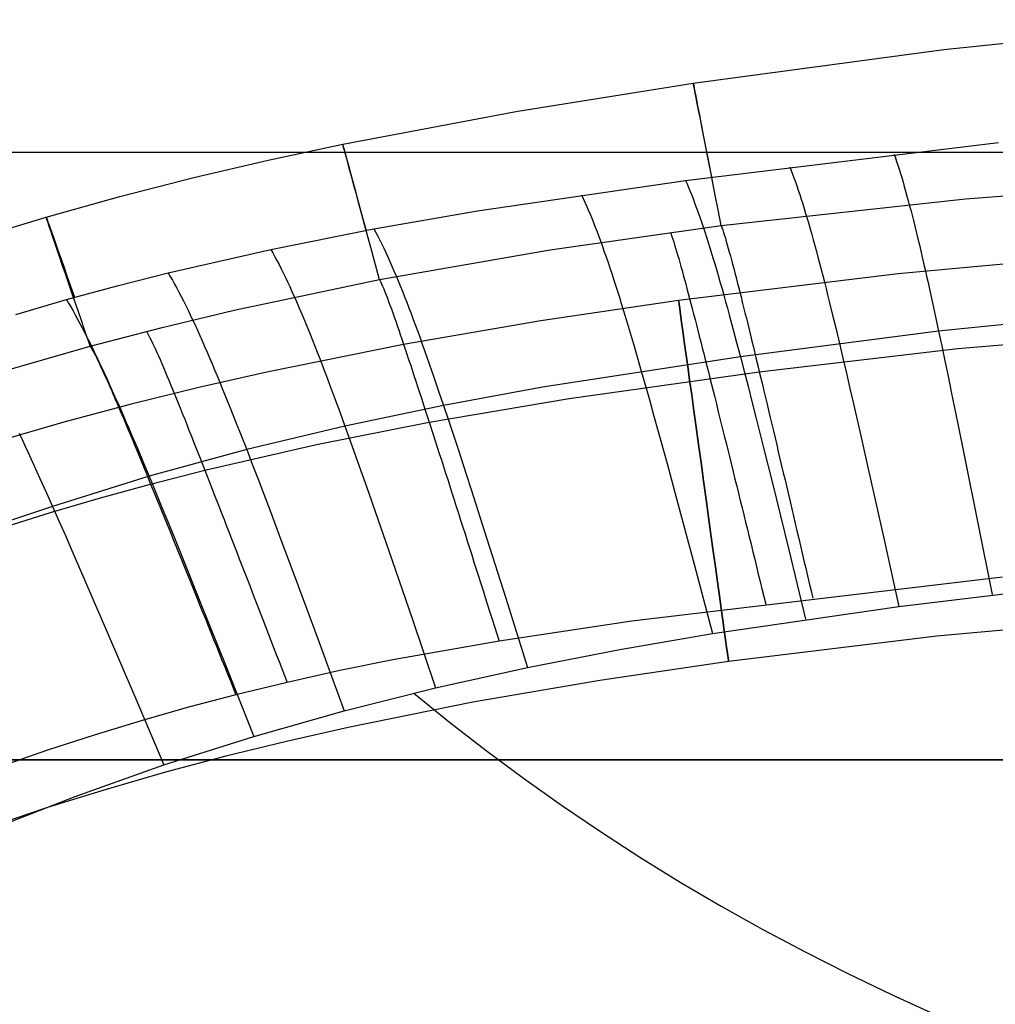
# Model space of a CAD drawing. Extents: x 35624 to 36541, y 4015 to 4839.
# Tile 69 of 150: x 35933 to 36013, y 4658 to 4739. Entities that reach past the tile are written whole.
import ezdxf

# ---------------------------------------------------------------- set-up
doc = ezdxf.new("R2010")
doc.units = 0
for name, color, linetype in [('FUSTO_INTERNO', 200, 'CONTINUOUS'), ('GAMBE', 96, 'CONTINUOUS'), ('IGES_LEVEL_1', 4, 'CONTINUOUS'), ('IGES_LEVEL_3', 87, 'CONTINUOUS')]:
    doc.layers.add(name, color=color, linetype=linetype)

msp = doc.modelspace()

# ---------------------------------------------------------------- linework, layer by layer
at = {"layer": 'FUSTO_INTERNO'}
for p, q in [((36008.987, 4736.362, -207.432), (36032.161, 4738.822, -207.431)), ((35988.364, 4733.595, -207.433), (36008.987, 4736.362, -207.432)), ((35973.905, 4731.291, -207.434), (35988.364, 4733.595, -207.433)), ((35959.501, 4728.575, -207.434), (35973.905, 4731.291, -207.434)), ((35953.358, 4727.254, -207.435), (35959.501, 4728.575, -207.434)), ((35947.236, 4725.821, -207.435), (35953.358, 4727.254, -207.435)), ((35941.141, 4724.265, -207.435), (35947.236, 4725.821, -207.435)), ((35935.077, 4722.574, -207.436), (35941.141, 4724.265, -207.435)), ((35930.686, 4721.252, -207.436), (35935.077, 4722.574, -207.436))]:
    msp.add_line(p, q, dxfattribs=at)
at = {"layer": 'GAMBE'}
for p, q in [((36023.319, 4719.586, -380.007), (36005.232, 4717.9, -380.007)), ((36005.232, 4717.9, -380.007), (35987.159, 4715.706, -380.007)), ((35987.159, 4715.706, -380.007), (35975.82, 4714.033, -380.007)), ((35975.82, 4714.033, -380.007), (35964.503, 4712.083, -380.007)), ((35964.503, 4712.083, -380.007), (35953.245, 4709.81, -380.007)), ((35953.245, 4709.81, -380.007), (35947.649, 4708.537, -380.007)), ((35947.649, 4708.537, -380.007), (35942.081, 4707.165, -380.007)), ((35942.081, 4707.165, -380.007), (35936.546, 4705.688, -380.007)), ((35936.546, 4705.688, -380.007), (35931.048, 4704.101, -380.007)), ((36025.767, 4689.681, -380.007), (36008.423, 4688.063, -380.007)), ((36008.423, 4688.063, -380.007), (35991.267, 4685.984, -380.007)), ((35991.267, 4685.984, -380.007), (35980.665, 4684.423, -380.007)), ((35980.665, 4684.423, -380.007), (35970.216, 4682.627, -380.007)), ((35970.216, 4682.627, -380.007), (35959.943, 4680.559, -380.007)), ((35959.943, 4680.559, -380.007), (35954.879, 4679.412, -380.007)), ((35954.879, 4679.412, -380.007), (35949.868, 4678.183, -380.007)), ((35949.868, 4678.183, -380.007), (35944.913, 4676.868, -380.007)), ((35944.913, 4676.868, -380.007), (35940.016, 4675.462, -380.007)), ((35940.016, 4675.462, -380.007), (35935.18, 4673.96, -380.007)), ((35935.18, 4673.96, -380.007), (35930.409, 4672.358, -380.007))]:
    msp.add_line(p, q, dxfattribs=at)
at = {"layer": 'GAMBE', "extrusion": (0.990584, 0.136905, -2.23198e-07)}
msp.add_circle((-270.515, -380.003, 36293.914), 15.002, dxfattribs=at)
at = {"layer": 'IGES_LEVEL_1'}
for p, q in [((36008.987, 4736.362, -208.432), (36032.161, 4738.822, -208.431)), ((35988.364, 4733.595, -208.433), (36008.987, 4736.362, -208.432)), ((35973.905, 4731.291, -208.434), (35988.364, 4733.595, -208.433)), ((35959.501, 4728.575, -208.434), (35973.905, 4731.291, -208.434)), ((35953.358, 4727.254, -208.435), (35959.501, 4728.575, -208.434)), ((35987.722, 4725.595, -137), (36013.497, 4728.703, -137)), ((35947.236, 4725.821, -208.435), (35953.358, 4727.254, -208.435)), ((36004.897, 4727.749, -137), (36005, 4727.457, -135.974)), ((36005, 4727.457, -135.974), (36005.104, 4727.153, -134.98)), ((36005.104, 4727.153, -134.98), (36005.209, 4726.837, -134.015)), ((35996.302, 4726.71, -137), (35996.419, 4726.419, -135.973)), ((35996.419, 4726.419, -135.973), (35996.535, 4726.116, -134.977)), ((36005.209, 4726.837, -134.015), (36005.314, 4726.509, -133.08)), ((36005.314, 4726.509, -133.08), (36005.419, 4726.17, -132.174)), ((35941.141, 4724.265, -208.435), (35947.236, 4725.821, -208.435)), ((35970.598, 4723.076, -137), (35987.722, 4725.595, -137)), ((35987.722, 4725.595, -137), (35987.851, 4725.305, -135.971)), ((35996.535, 4726.116, -134.977), (35996.653, 4725.801, -134.012)), ((35996.653, 4725.801, -134.012), (35996.771, 4725.475, -133.076)), ((35996.771, 4725.475, -133.076), (35996.889, 4725.137, -132.168)), ((36005.419, 4726.17, -132.174), (36005.526, 4725.819, -131.295)), ((36005.526, 4725.819, -131.295), (36005.633, 4725.457, -130.442)), ((36010.779, 4724.08, -297.202), (36033.398, 4725.85, -297.202)), ((35987.851, 4725.305, -135.971), (35987.98, 4725.003, -134.974)), ((35987.98, 4725.003, -134.974), (35988.111, 4724.688, -134.007)), ((35988.111, 4724.688, -134.007), (35988.241, 4724.363, -133.069)), ((35996.889, 4725.137, -132.168), (35997.009, 4724.787, -131.288)), ((35997.009, 4724.787, -131.288), (35997.129, 4724.426, -130.434)), ((36005.633, 4725.457, -130.442), (36005.74, 4725.083, -129.614)), ((36005.74, 4725.083, -129.614), (36005.849, 4724.699, -128.811)), ((36005.849, 4724.699, -128.811), (36005.958, 4724.304, -128.032)), ((35935.077, 4722.574, -208.436), (35941.141, 4724.265, -208.435)), ((35979.151, 4724.396, -137), (35979.292, 4724.105, -135.969)), ((35979.292, 4724.105, -135.969), (35979.434, 4723.803, -134.969)), ((35988.241, 4724.363, -133.069), (35988.373, 4724.025, -132.16)), ((35988.373, 4724.025, -132.16), (35988.505, 4723.676, -131.279)), ((35990.661, 4721.883, -297.202), (36010.779, 4724.08, -297.202)), ((35997.129, 4724.426, -130.434), (35997.25, 4724.054, -129.606)), ((35997.25, 4724.054, -129.606), (35997.371, 4723.67, -128.802)), ((36005.958, 4724.304, -128.032), (36006.068, 4723.898, -127.276)), ((36006.068, 4723.898, -127.276), (36006.179, 4723.481, -126.541)), ((35962.068, 4721.594, -137), (35970.598, 4723.076, -137)), ((35979.434, 4723.803, -134.969), (35979.576, 4723.489, -134)), ((35979.576, 4723.489, -134), (35979.718, 4723.163, -133.061)), ((35979.718, 4723.163, -133.061), (35979.862, 4722.825, -132.15)), ((35988.505, 4723.676, -131.279), (35988.638, 4723.316, -130.424)), ((35988.638, 4723.316, -130.424), (35988.772, 4722.944, -129.595)), ((35997.371, 4723.67, -128.802), (35997.493, 4723.276, -128.022)), ((35997.493, 4723.276, -128.022), (35997.616, 4722.872, -127.265)), ((36006.179, 4723.481, -126.541), (36006.29, 4723.054, -125.828)), ((36006.29, 4723.054, -125.828), (36006.403, 4722.617, -125.135)), ((35930.686, 4721.252, -208.436), (35935.077, 4722.574, -208.436)), ((35979.862, 4722.825, -132.15), (35980.006, 4722.476, -131.267)), ((35980.006, 4722.476, -131.267), (35980.151, 4722.116, -130.41)), ((35988.772, 4722.944, -129.595), (35988.906, 4722.562, -128.79)), ((35988.906, 4722.562, -128.79), (35989.041, 4722.168, -128.009)), ((35997.616, 4722.872, -127.265), (35997.74, 4722.456, -126.53)), ((35997.74, 4722.456, -126.53), (35997.865, 4722.03, -125.816)), ((36006.403, 4722.617, -125.135), (36006.516, 4722.17, -124.461)), ((35953.575, 4719.911, -137), (35962.068, 4721.594, -137)), ((35962.068, 4721.593, -137), (35962.228, 4721.301, -135.963)), ((35976.574, 4719.883, -297.202), (35990.661, 4721.883, -297.202)), ((35980.151, 4722.116, -130.41), (35980.297, 4721.744, -129.579)), ((35980.297, 4721.744, -129.579), (35980.444, 4721.362, -128.773)), ((35989.041, 4722.168, -128.009), (35989.177, 4721.764, -127.251)), ((35989.177, 4721.764, -127.251), (35989.314, 4721.35, -126.515)), ((35990.661, 4721.883, -297.202), (35990.725, 4721.706, -297.827)), ((35990.725, 4721.706, -297.827), (35990.791, 4721.511, -298.445)), ((35990.791, 4721.511, -298.445), (35990.86, 4721.299, -299.057)), ((35997.865, 4722.03, -125.816), (35997.99, 4721.594, -125.123)), ((35997.99, 4721.594, -125.123), (35998.117, 4721.148, -124.448)), ((36006.516, 4722.17, -124.461), (36006.63, 4721.712, -123.806)), ((36006.63, 4721.712, -123.806), (36006.744, 4721.245, -123.168)), ((35962.228, 4721.301, -135.963), (35962.39, 4720.996, -134.957)), ((35962.39, 4720.996, -134.957), (35962.552, 4720.68, -133.983)), ((35962.552, 4720.68, -133.983), (35962.716, 4720.352, -133.038)), ((35980.444, 4721.362, -128.773), (35980.591, 4720.968, -127.991)), ((35980.591, 4720.968, -127.991), (35980.74, 4720.564, -127.232)), ((35986.472, 4721.332, -297.202), (35986.537, 4721.157, -297.827)), ((35986.537, 4721.157, -297.827), (35986.605, 4720.963, -298.446)), ((35986.605, 4720.963, -298.446), (35986.677, 4720.752, -299.058)), ((35986.677, 4720.752, -299.058), (35986.751, 4720.524, -299.663)), ((35989.314, 4721.35, -126.515), (35989.452, 4720.925, -125.801)), ((35989.452, 4720.925, -125.801), (35989.59, 4720.489, -125.106)), ((35990.86, 4721.299, -299.057), (35990.932, 4721.07, -299.661)), ((35990.932, 4721.07, -299.661), (35991.007, 4720.825, -300.258)), ((35991.007, 4720.825, -300.258), (35991.084, 4720.564, -300.849)), ((35998.117, 4721.148, -124.448), (35998.244, 4720.692, -123.793)), ((35998.244, 4720.692, -123.793), (35998.372, 4720.226, -123.155)), ((36006.744, 4721.245, -123.168), (36006.86, 4720.769, -122.548)), ((36006.86, 4720.769, -122.548), (36006.976, 4720.282, -121.944)), ((35945.131, 4717.987, -137), (35953.575, 4719.911, -137)), ((35953.575, 4719.911, -137), (35953.744, 4719.616, -135.959)), ((35962.537, 4717.43, -297.202), (35976.574, 4719.883, -297.202)), ((35962.716, 4720.352, -133.038), (35962.881, 4720.013, -132.123)), ((35962.881, 4720.013, -132.123), (35963.046, 4719.662, -131.235)), ((35980.74, 4720.564, -127.232), (35980.889, 4720.15, -126.495)), ((35980.889, 4720.15, -126.495), (35981.039, 4719.725, -125.779)), ((35986.751, 4720.524, -299.663), (35986.829, 4720.28, -300.26)), ((35986.829, 4720.28, -300.26), (35986.909, 4720.02, -300.851)), ((35986.909, 4720.02, -300.851), (35986.992, 4719.745, -301.434)), ((35989.59, 4720.489, -125.106), (35989.729, 4720.044, -124.431)), ((35989.729, 4720.044, -124.431), (35989.87, 4719.588, -123.775)), ((35991.084, 4720.564, -300.849), (35991.164, 4720.289, -301.432)), ((35991.164, 4720.289, -301.432), (35991.247, 4719.999, -302.008)), ((35991.247, 4719.999, -302.008), (35991.331, 4719.695, -302.576)), ((35998.372, 4720.226, -123.155), (35998.501, 4719.75, -122.534)), ((36006.976, 4720.282, -121.944), (36007.093, 4719.787, -121.356)), ((35953.744, 4719.616, -135.959), (35953.913, 4719.31, -134.95)), ((35953.913, 4719.31, -134.95), (35954.084, 4718.992, -133.973)), ((35954.084, 4718.992, -133.973), (35954.256, 4718.663, -133.025)), ((35963.046, 4719.662, -131.235), (35963.213, 4719.3, -130.374)), ((35963.213, 4719.3, -130.374), (35963.381, 4718.927, -129.539)), ((35981.039, 4719.725, -125.779), (35981.191, 4719.29, -125.084)), ((35981.191, 4719.29, -125.084), (35981.343, 4718.844, -124.408)), ((35986.992, 4719.745, -301.434), (35987.077, 4719.456, -302.01)), ((35987.077, 4719.456, -302.01), (35987.165, 4719.152, -302.579)), ((35987.165, 4719.152, -302.579), (35987.255, 4718.836, -303.14)), ((35989.87, 4719.588, -123.775), (35990.011, 4719.123, -123.137)), ((35990.011, 4719.123, -123.137), (35990.153, 4718.648, -122.516)), ((35991.331, 4719.695, -302.576), (35991.419, 4719.378, -303.137)), ((35991.419, 4719.378, -303.137), (35991.508, 4719.048, -303.691)), ((35991.508, 4719.048, -303.691), (35991.599, 4718.706, -304.237)), ((35998.501, 4719.75, -122.534), (35998.63, 4719.265, -121.93)), ((35998.63, 4719.265, -121.93), (35998.761, 4718.771, -121.342)), ((36007.093, 4719.787, -121.356), (36007.211, 4719.282, -120.782)), ((36007.211, 4719.282, -120.782), (36007.33, 4718.768, -120.223)), ((35954.256, 4718.663, -133.025), (35954.43, 4718.322, -132.107)), ((35954.43, 4718.322, -132.107), (35954.604, 4717.97, -131.217)), ((35963.381, 4718.927, -129.539), (35963.55, 4718.543, -128.73)), ((35963.55, 4718.543, -128.73), (35963.721, 4718.149, -127.944)), ((35981.343, 4718.844, -124.408), (35981.496, 4718.389, -123.752)), ((35981.496, 4718.389, -123.752), (35981.65, 4717.924, -123.113)), ((35987.255, 4718.836, -303.14), (35987.348, 4718.506, -303.693)), ((35987.348, 4718.506, -303.693), (35987.443, 4718.164, -304.24)), ((35990.153, 4718.648, -122.516), (35990.296, 4718.164, -121.912)), ((35991.599, 4718.706, -304.237), (35991.693, 4718.352, -304.775)), ((35991.693, 4718.352, -304.775), (35991.789, 4717.986, -305.306)), ((35998.761, 4718.771, -121.342), (35998.892, 4718.267, -120.768)), ((35998.892, 4718.267, -120.768), (35999.025, 4717.754, -120.209)), ((36007.33, 4718.768, -120.223), (36007.45, 4718.246, -119.677)), ((36007.45, 4718.246, -119.677), (36007.57, 4717.715, -119.144)), ((35940.932, 4716.922, -137), (35945.131, 4717.987, -137)), ((35945.131, 4717.987, -137), (35945.305, 4717.69, -135.956)), ((35945.305, 4717.69, -135.956), (35945.481, 4717.382, -134.944)), ((35945.481, 4717.382, -134.944), (35945.659, 4717.062, -133.963)), ((35950.574, 4714.916, -297.202), (35962.537, 4717.43, -297.202)), ((35954.604, 4717.97, -131.217), (35954.781, 4717.607, -130.354)), ((35954.781, 4717.607, -130.354), (35954.958, 4717.233, -129.517)), ((35962.537, 4717.43, -297.202), (35962.616, 4717.264, -297.829)), ((35963.721, 4718.149, -127.944), (35963.892, 4717.744, -127.182)), ((35963.892, 4717.744, -127.182), (35964.065, 4717.328, -126.442)), ((35981.65, 4717.924, -123.113), (35981.805, 4717.449, -122.491)), ((35981.805, 4717.449, -122.491), (35981.961, 4716.965, -121.886)), ((35987.443, 4718.164, -304.24), (35987.541, 4717.81, -304.778)), ((35987.541, 4717.81, -304.778), (35987.64, 4717.445, -305.309)), ((35987.64, 4717.445, -305.309), (35987.742, 4717.068, -305.832)), ((35990.296, 4718.164, -121.912), (35990.44, 4717.67, -121.323)), ((35990.44, 4717.67, -121.323), (35990.585, 4717.167, -120.749)), ((35991.789, 4717.986, -305.306), (35991.886, 4717.61, -305.829)), ((35991.886, 4717.61, -305.829), (35991.986, 4717.222, -306.344)), ((35999.025, 4717.754, -120.209), (35999.158, 4717.233, -119.663)), ((36007.57, 4717.715, -119.144), (36007.692, 4717.175, -118.624)), ((35936.748, 4715.781, -137), (35940.932, 4716.922, -137)), ((35945.659, 4717.062, -133.963), (35945.839, 4716.731, -133.013)), ((35945.839, 4716.731, -133.013), (35946.02, 4716.388, -132.091)), ((35954.958, 4717.233, -129.517), (35955.137, 4716.848, -128.705)), ((35955.137, 4716.848, -128.705), (35955.318, 4716.452, -127.918)), ((35962.616, 4717.264, -297.829), (35962.699, 4717.08, -298.449)), ((35962.699, 4717.08, -298.449), (35962.786, 4716.877, -299.063)), ((35962.786, 4716.877, -299.063), (35962.878, 4716.658, -299.668)), ((35962.878, 4716.658, -299.668), (35962.973, 4716.421, -300.267)), ((35964.065, 4717.328, -126.442), (35964.239, 4716.902, -125.724)), ((35964.239, 4716.902, -125.724), (35964.414, 4716.466, -125.027)), ((35981.961, 4716.965, -121.886), (35982.118, 4716.472, -121.297)), ((35987.742, 4717.068, -305.832), (35987.845, 4716.681, -306.347)), ((35987.845, 4716.681, -306.347), (35987.951, 4716.284, -306.854)), ((35990.585, 4717.167, -120.749), (35990.731, 4716.656, -120.189)), ((35990.731, 4716.656, -120.189), (35990.877, 4716.135, -119.643)), ((35991.986, 4717.222, -306.344), (35992.087, 4716.825, -306.851)), ((35992.087, 4716.825, -306.851), (35992.191, 4716.417, -307.35)), ((35999.158, 4717.233, -119.663), (35999.292, 4716.703, -119.13)), ((35999.292, 4716.703, -119.13), (35999.427, 4716.165, -118.609)), ((36007.692, 4717.175, -118.624), (36007.814, 4716.627, -118.115)), ((36007.814, 4716.627, -118.115), (36008.061, 4715.507, -117.129)), ((35932.592, 4714.564, -137), (35936.748, 4715.781, -137)), ((35936.748, 4715.781, -137), (35936.928, 4715.482, -135.952)), ((35946.02, 4716.388, -132.091), (35946.203, 4716.035, -131.199)), ((35946.203, 4716.035, -131.199), (35946.388, 4715.671, -130.333)), ((35955.318, 4716.452, -127.918), (35955.5, 4716.047, -127.154)), ((35955.5, 4716.047, -127.154), (35955.683, 4715.63, -126.413)), ((35962.973, 4716.421, -300.267), (35963.072, 4716.169, -300.858)), ((35963.072, 4716.169, -300.858), (35963.174, 4715.901, -301.442)), ((35963.174, 4715.901, -301.442), (35963.281, 4715.619, -302.018)), ((35964.414, 4716.466, -125.027), (35964.591, 4716.02, -124.349)), ((35964.591, 4716.02, -124.349), (35964.769, 4715.564, -123.69)), ((35982.118, 4716.472, -121.297), (35982.276, 4715.969, -120.723)), ((35982.276, 4715.969, -120.723), (35982.436, 4715.458, -120.163)), ((35987.951, 4716.284, -306.854), (35988.058, 4715.877, -307.352)), ((35988.058, 4715.877, -307.352), (35988.168, 4715.46, -307.843)), ((35990.877, 4716.135, -119.643), (35991.025, 4715.606, -119.11)), ((35992.191, 4716.417, -307.35), (35992.296, 4716, -307.841)), ((35992.296, 4716, -307.841), (35992.402, 4715.574, -308.323)), ((35999.427, 4716.165, -118.609), (35999.563, 4715.618, -118.1)), ((35936.928, 4715.482, -135.952), (35937.11, 4715.172, -134.937)), ((35937.11, 4715.172, -134.937), (35937.294, 4714.851, -133.954)), ((35946.388, 4715.671, -130.333), (35946.574, 4715.295, -129.494)), ((35946.574, 4715.295, -129.494), (35946.762, 4714.91, -128.68)), ((35955.683, 4715.63, -126.413), (35955.868, 4715.204, -125.693)), ((35955.868, 4715.204, -125.693), (35956.055, 4714.767, -124.994)), ((35963.281, 4715.619, -302.018), (35963.39, 4715.323, -302.587)), ((35963.39, 4715.323, -302.587), (35963.503, 4715.013, -303.149)), ((35963.503, 4715.013, -303.149), (35963.619, 4714.691, -303.702)), ((35964.769, 4715.564, -123.69), (35964.948, 4715.099, -123.05)), ((35964.948, 4715.099, -123.05), (35965.128, 4714.624, -122.427)), ((35982.436, 4715.458, -120.163), (35982.596, 4714.937, -119.617)), ((35982.596, 4714.937, -119.617), (35982.757, 4714.408, -119.084)), ((35988.168, 4715.46, -307.843), (35988.279, 4715.034, -308.326)), ((35988.279, 4715.034, -308.326), (35988.392, 4714.599, -308.8)), ((35991.025, 4715.606, -119.11), (35991.174, 4715.068, -118.59)), ((35991.174, 4715.068, -118.59), (35991.324, 4714.522, -118.081)), ((35992.402, 4715.574, -308.323), (35992.511, 4715.139, -308.797)), ((35992.511, 4715.139, -308.797), (35992.621, 4714.695, -309.263)), ((35999.563, 4715.618, -118.1), (35999.837, 4714.5, -117.115)), ((36008.061, 4715.507, -117.129), (36008.311, 4714.356, -116.183)), ((36033.12, 4715.663, -115.305), (36008.564, 4713.175, -115.272)), ((35937.294, 4714.851, -133.954), (35937.48, 4714.518, -133)), ((35937.48, 4714.518, -133), (35937.669, 4714.175, -132.077)), ((35937.669, 4714.175, -132.077), (35937.859, 4713.82, -131.182)), ((35944.624, 4713.496, -297.202), (35950.574, 4714.916, -297.202)), ((35946.762, 4714.91, -128.68), (35946.952, 4714.513, -127.891)), ((35946.952, 4714.513, -127.891), (35947.144, 4714.107, -127.125)), ((35956.055, 4714.767, -124.994), (35956.243, 4714.321, -124.315)), ((35956.243, 4714.321, -124.315), (35956.433, 4713.864, -123.656)), ((35963.619, 4714.691, -303.702), (35963.738, 4714.356, -304.249)), ((35963.738, 4714.356, -304.249), (35963.86, 4714.009, -304.787)), ((35965.128, 4714.624, -122.427), (35965.31, 4714.139, -121.821)), ((35965.31, 4714.139, -121.821), (35965.493, 4713.645, -121.23)), ((35982.757, 4714.408, -119.084), (35982.92, 4713.871, -118.563)), ((35988.392, 4714.599, -308.8), (35988.506, 4714.155, -309.265)), ((35988.506, 4714.155, -309.265), (35988.622, 4713.704, -309.722)), ((35991.324, 4714.522, -118.081), (35991.626, 4713.406, -117.096)), ((35992.621, 4714.695, -309.263), (35992.732, 4714.243, -309.72)), ((35992.732, 4714.243, -309.72), (35992.845, 4713.783, -310.168)), ((35999.837, 4714.5, -117.115), (36000.116, 4713.351, -116.169)), ((36008.311, 4714.356, -116.183), (36008.564, 4713.175, -115.272)), ((35937.859, 4713.82, -131.182), (35938.051, 4713.455, -130.314)), ((35938.051, 4713.455, -130.314), (35938.246, 4713.079, -129.473)), ((35938.705, 4711.955, -297.202), (35944.624, 4713.496, -297.202)), ((35947.144, 4714.107, -127.125), (35947.338, 4713.69, -126.382)), ((35947.338, 4713.69, -126.382), (35947.533, 4713.262, -125.661)), ((35956.433, 4713.864, -123.656), (35956.624, 4713.398, -123.014)), ((35956.624, 4713.398, -123.014), (35956.816, 4712.923, -122.39)), ((35963.86, 4714.009, -304.787), (35963.984, 4713.651, -305.318)), ((35963.984, 4713.651, -305.318), (35964.112, 4713.282, -305.84)), ((35965.493, 4713.645, -121.23), (35965.678, 4713.143, -120.655)), ((35982.92, 4713.871, -118.563), (35983.083, 4713.325, -118.054)), ((35983.083, 4713.325, -118.054), (35983.413, 4712.209, -117.069)), ((35988.622, 4713.704, -309.722), (35988.74, 4713.244, -310.17)), ((35991.626, 4713.406, -117.096), (35991.932, 4712.258, -116.15)), ((35992.845, 4713.783, -310.168), (35992.96, 4713.315, -310.608)), ((35992.96, 4713.315, -310.608), (35993.076, 4712.84, -311.038)), ((36000.116, 4713.351, -116.169), (36000.397, 4712.172, -115.259)), ((36010.14, 4711.743, -313.423), (36035.279, 4713.932, -313.411)), ((35938.246, 4713.079, -129.473), (35938.443, 4712.693, -128.657)), ((35938.443, 4712.693, -128.657), (35938.642, 4712.296, -127.866)), ((35943.333, 4713.171, -297.202), (35943.423, 4713.014, -297.83)), ((35943.423, 4713.014, -297.83), (35943.519, 4712.839, -298.452)), ((35943.519, 4712.839, -298.452), (35943.62, 4712.645, -299.066)), ((35943.62, 4712.645, -299.066), (35943.726, 4712.433, -299.672)), ((35947.533, 4713.262, -125.661), (35947.73, 4712.825, -124.961)), ((35947.73, 4712.825, -124.961), (35947.929, 4712.379, -124.281)), ((35956.816, 4712.923, -122.39), (35957.011, 4712.438, -121.784)), ((35964.112, 4713.282, -305.84), (35964.242, 4712.903, -306.355)), ((35964.242, 4712.903, -306.355), (35964.374, 4712.513, -306.862)), ((35964.374, 4712.513, -306.862), (35964.51, 4712.114, -307.36)), ((35965.678, 4713.143, -120.655), (35965.864, 4712.631, -120.095)), ((35965.864, 4712.631, -120.095), (35966.051, 4712.111, -119.549)), ((35988.74, 4713.244, -310.17), (35988.86, 4712.777, -310.61)), ((35988.86, 4712.777, -310.61), (35988.98, 4712.302, -311.04)), ((36008.564, 4713.175, -115.272), (35992.242, 4711.081, -115.24)), ((35993.076, 4712.84, -311.038), (35993.193, 4712.357, -311.46)), ((36008.564, 4713.175, -115.272), (36008.821, 4711.966, -114.392)), ((35930.156, 4709.481, -297.202), (35938.705, 4711.955, -297.202)), ((35938.642, 4712.296, -127.866), (35938.843, 4711.889, -127.099)), ((35938.705, 4711.955, -297.202), (35938.798, 4711.801, -297.831)), ((35938.798, 4711.801, -297.831), (35938.896, 4711.628, -298.452)), ((35938.843, 4711.889, -127.099), (35939.046, 4711.472, -126.354)), ((35943.726, 4712.433, -299.672), (35943.837, 4712.205, -300.271)), ((35943.837, 4712.205, -300.271), (35943.952, 4711.961, -300.863)), ((35943.952, 4711.961, -300.863), (35944.073, 4711.702, -301.447)), ((35944.073, 4711.702, -301.447), (35944.197, 4711.427, -302.024)), ((35947.929, 4712.379, -124.281), (35948.13, 4711.922, -123.62)), ((35948.13, 4711.922, -123.62), (35948.333, 4711.456, -122.978)), ((35957.011, 4712.438, -121.784), (35957.207, 4711.944, -121.193)), ((35957.207, 4711.944, -121.193), (35957.404, 4711.442, -120.617)), ((35964.51, 4712.114, -307.36), (35964.647, 4711.705, -307.851)), ((35964.647, 4711.705, -307.851), (35964.787, 4711.288, -308.333)), ((35966.051, 4712.111, -119.549), (35966.24, 4711.582, -119.015)), ((35983.413, 4712.209, -117.069), (35983.748, 4711.063, -116.124)), ((35988.98, 4712.302, -311.04), (35989.103, 4711.82, -311.462)), ((35989.103, 4711.82, -311.462), (35989.227, 4711.331, -311.874)), ((35991.932, 4712.258, -116.15), (35992.242, 4711.081, -115.24)), ((35993.193, 4712.357, -311.46), (35993.312, 4711.868, -311.873)), ((35993.312, 4711.868, -311.873), (35993.432, 4711.372, -312.276)), ((35993.8, 4709.845, -313.429), (36010.14, 4711.743, -313.423)), ((36000.397, 4712.172, -115.259), (36000.682, 4710.965, -114.379)), ((36008.821, 4711.966, -114.392), (36009.081, 4710.73, -113.54)), ((35938.896, 4711.628, -298.452), (35939, 4711.436, -299.067)), ((35939, 4711.436, -299.067), (35939.109, 4711.226, -299.673)), ((35939.046, 4711.472, -126.354), (35939.252, 4711.045, -125.632)), ((35939.109, 4711.226, -299.673), (35939.223, 4711, -300.273)), ((35939.223, 4711, -300.273), (35939.343, 4710.758, -300.865)), ((35939.252, 4711.045, -125.632), (35939.459, 4710.608, -124.93)), ((35944.197, 4711.427, -302.024), (35944.326, 4711.139, -302.593)), ((35944.326, 4711.139, -302.593), (35944.459, 4710.838, -303.155)), ((35948.333, 4711.456, -122.978), (35948.538, 4710.981, -122.353)), ((35948.538, 4710.981, -122.353), (35948.744, 4710.496, -121.746)), ((35957.404, 4711.442, -120.617), (35957.603, 4710.93, -120.057)), ((35957.603, 4710.93, -120.057), (35957.804, 4710.41, -119.51)), ((35964.787, 4711.288, -308.333), (35964.929, 4710.861, -308.806)), ((35966.24, 4711.582, -119.015), (35966.43, 4711.044, -118.494)), ((35966.43, 4711.044, -118.494), (35966.621, 4710.499, -117.986)), ((35992.242, 4711.081, -115.24), (35975.936, 4708.558, -115.184)), ((35983.748, 4711.063, -116.124), (35984.086, 4709.886, -115.215)), ((35989.227, 4711.331, -311.874), (35989.352, 4710.836, -312.277)), ((35992.242, 4711.081, -115.24), (35992.556, 4709.876, -114.361)), ((35993.432, 4711.372, -312.276), (35993.553, 4710.869, -312.67)), ((36000.682, 4710.965, -114.379), (36000.971, 4709.731, -113.527)), ((35939.343, 4710.758, -300.865), (35939.467, 4710.5, -301.449)), ((35939.459, 4710.608, -124.93), (35939.669, 4710.161, -124.249)), ((35939.467, 4710.5, -301.449), (35939.596, 4710.228, -302.026)), ((35939.596, 4710.228, -302.026), (35939.729, 4709.942, -302.595)), ((35939.669, 4710.161, -124.249), (35939.881, 4709.705, -123.587)), ((35944.459, 4710.838, -303.155), (35944.595, 4710.523, -303.708)), ((35944.595, 4710.523, -303.708), (35944.736, 4710.197, -304.255)), ((35944.736, 4710.197, -304.255), (35944.879, 4709.858, -304.793)), ((35948.744, 4710.496, -121.746), (35948.952, 4710.002, -121.154)), ((35957.804, 4710.41, -119.51), (35958.006, 4709.881, -118.976)), ((35964.929, 4710.861, -308.806), (35965.073, 4710.427, -309.271)), ((35965.073, 4710.427, -309.271), (35965.219, 4709.985, -309.728)), ((35966.621, 4710.499, -117.986), (35967.008, 4709.383, -117.001)), ((35989.352, 4710.836, -312.277), (35989.478, 4710.334, -312.671)), ((35989.478, 4710.334, -312.671), (35989.606, 4709.826, -313.055)), ((35993.553, 4710.869, -312.67), (35993.676, 4710.36, -313.054)), ((35993.676, 4710.36, -313.054), (35993.8, 4709.845, -313.429)), ((36009.081, 4710.73, -113.54), (36009.343, 4709.468, -112.711)), ((35939.729, 4709.942, -302.595), (35939.866, 4709.642, -303.157)), ((35939.866, 4709.642, -303.157), (35940.007, 4709.329, -303.71)), ((35939.881, 4709.705, -123.587), (35940.095, 4709.24, -122.944)), ((35940.007, 4709.329, -303.71), (35940.153, 4709.004, -304.257)), ((35944.879, 4709.858, -304.793), (35945.027, 4709.508, -305.323)), ((35945.027, 4709.508, -305.323), (35945.177, 4709.148, -305.846)), ((35948.952, 4710.002, -121.154), (35949.163, 4709.5, -120.578)), ((35949.163, 4709.5, -120.578), (35949.375, 4708.988, -120.017)), ((35958.006, 4709.881, -118.976), (35958.21, 4709.344, -118.455)), ((35958.21, 4709.344, -118.455), (35958.415, 4708.798, -117.947)), ((35965.219, 4709.985, -309.728), (35965.368, 4709.535, -310.176)), ((35965.368, 4709.535, -310.176), (35965.518, 4709.078, -310.615)), ((35967.008, 4709.383, -117.001), (35967.4, 4708.237, -116.057)), ((35978.138, 4707.641, -313.431), (35993.8, 4709.845, -313.429)), ((35984.086, 4709.886, -115.215), (35984.429, 4708.682, -114.337)), ((35989.606, 4709.826, -313.055), (35989.735, 4709.312, -313.43)), ((35989.735, 4709.312, -313.43), (35989.865, 4708.792, -313.795)), ((35992.556, 4709.876, -114.361), (35992.873, 4708.644, -113.51)), ((35993.8, 4709.845, -313.429), (35993.924, 4709.324, -313.794)), ((35993.924, 4709.324, -313.794), (35994.051, 4708.797, -314.149)), ((36000.971, 4709.731, -113.527), (36001.263, 4708.472, -112.699)), ((36009.343, 4709.468, -112.711), (36009.609, 4708.183, -111.902)), ((35940.095, 4709.24, -122.944), (35940.311, 4708.765, -122.319)), ((35940.153, 4709.004, -304.257), (35940.302, 4708.668, -304.795)), ((35940.302, 4708.668, -304.795), (35940.455, 4708.32, -305.325)), ((35940.311, 4708.765, -122.319), (35940.53, 4708.281, -121.71)), ((35945.177, 4709.148, -305.846), (35945.331, 4708.777, -306.361)), ((35945.331, 4708.777, -306.361), (35945.488, 4708.396, -306.867)), ((35949.375, 4708.988, -120.017), (35949.588, 4708.468, -119.47)), ((35949.588, 4708.468, -119.47), (35949.804, 4707.94, -118.937)), ((35958.415, 4708.798, -117.947), (35958.83, 4707.684, -116.962)), ((35965.518, 4709.078, -310.615), (35965.67, 4708.614, -311.045)), ((35965.67, 4708.614, -311.045), (35965.824, 4708.143, -311.466)), ((35975.936, 4708.558, -115.184), (35967.797, 4707.062, -115.149)), ((35984.429, 4708.682, -114.337), (35984.775, 4707.45, -113.486)), ((35989.865, 4708.792, -313.795), (35989.996, 4708.267, -314.15)), ((35992.873, 4708.644, -113.51), (35993.194, 4707.386, -112.682)), ((35994.051, 4708.797, -314.149), (35994.178, 4708.265, -314.495)), ((36001.263, 4708.472, -112.699), (36001.558, 4707.189, -111.891)), ((35940.455, 4708.32, -305.325), (35940.611, 4707.961, -305.848)), ((35940.53, 4708.281, -121.71), (35940.75, 4707.788, -121.118)), ((35940.611, 4707.961, -305.848), (35940.77, 4707.592, -306.363)), ((35940.75, 4707.788, -121.118), (35940.973, 4707.287, -120.542)), ((35945.488, 4708.396, -306.867), (35945.648, 4708.006, -307.366)), ((35945.648, 4708.006, -307.366), (35945.811, 4707.607, -307.856)), ((35949.804, 4707.94, -118.937), (35950.021, 4707.403, -118.416)), ((35958.83, 4707.684, -116.962), (35959.251, 4706.538, -116.019)), ((35965.824, 4708.143, -311.466), (35965.98, 4707.665, -311.878)), ((35965.98, 4707.665, -311.878), (35966.296, 4706.691, -312.674)), ((35966.619, 4705.694, -313.432), (35978.138, 4707.641, -313.431)), ((35967.4, 4708.237, -116.057), (35967.797, 4707.062, -115.149)), ((35989.996, 4708.267, -314.15), (35990.129, 4707.736, -314.495)), ((35990.129, 4707.736, -314.495), (35990.262, 4707.2, -314.831)), ((35994.178, 4708.265, -314.495), (35994.306, 4707.728, -314.83)), ((35994.306, 4707.728, -314.83), (35994.435, 4707.185, -315.155)), ((36009.609, 4708.183, -111.902), (36010.149, 4705.548, -110.335)), ((35940.77, 4707.592, -306.363), (35940.933, 4707.214, -306.869)), ((35940.933, 4707.214, -306.869), (35941.099, 4706.825, -307.367)), ((35940.973, 4707.287, -120.542), (35941.198, 4706.776, -119.981)), ((35945.811, 4707.607, -307.856), (35945.976, 4707.199, -308.337)), ((35945.976, 4707.199, -308.337), (35946.144, 4706.783, -308.811)), ((35950.021, 4707.403, -118.416), (35950.241, 4706.859, -117.907)), ((35950.241, 4706.859, -117.907), (35950.684, 4705.745, -116.923)), ((35967.797, 4707.062, -115.149), (35959.679, 4705.364, -115.112)), ((35967.797, 4707.062, -115.149), (35968.2, 4705.858, -114.273)), ((35984.775, 4707.45, -113.486), (35985.126, 4706.194, -112.66)), ((35990.262, 4707.2, -314.831), (35990.397, 4706.658, -315.156)), ((35993.194, 4707.386, -112.682), (35993.519, 4706.105, -111.875)), ((35994.435, 4707.185, -315.155), (35994.565, 4706.638, -315.47)), ((36001.558, 4707.189, -111.891), (36002.157, 4704.559, -110.325)), ((35941.099, 4706.825, -307.367), (35941.267, 4706.428, -307.857)), ((35941.198, 4706.776, -119.981), (35941.425, 4706.257, -119.433)), ((35941.267, 4706.428, -307.857), (35941.439, 4706.022, -308.339)), ((35941.425, 4706.257, -119.433), (35941.654, 4705.73, -118.9)), ((35941.439, 4706.022, -308.339), (35941.613, 4705.608, -308.812)), ((35946.144, 4706.783, -308.811), (35946.315, 4706.359, -309.276)), ((35946.315, 4706.359, -309.276), (35946.488, 4705.927, -309.732)), ((35959.251, 4706.538, -116.019), (35959.679, 4705.364, -115.112)), ((35966.296, 4706.691, -312.674), (35966.619, 4705.694, -313.432)), ((35985.126, 4706.194, -112.66), (35985.481, 4704.913, -111.854)), ((35990.397, 4706.658, -315.156), (35990.533, 4706.112, -315.471)), ((35990.533, 4706.112, -315.471), (35990.67, 4705.562, -315.775)), ((35993.519, 4706.105, -111.875), (35994.178, 4703.478, -110.312)), ((35994.565, 4706.638, -315.47), (35994.697, 4706.086, -315.775)), ((35994.697, 4706.086, -315.775), (35994.829, 4705.529, -316.069)), ((35941.613, 4705.608, -308.812), (35941.79, 4705.186, -309.277)), ((35941.654, 4705.73, -118.9), (35941.885, 4705.195, -118.379)), ((35946.488, 4705.927, -309.732), (35946.663, 4705.488, -310.179)), ((35946.663, 4705.488, -310.179), (35946.841, 4705.042, -310.618)), ((35950.684, 4705.745, -116.923), (35951.135, 4704.602, -115.98)), ((35959.679, 4705.364, -115.112), (35951.593, 4703.429, -115.074)), ((35957.354, 4703.861, -313.433), (35966.619, 4705.694, -313.432)), ((35959.679, 4705.364, -115.112), (35960.112, 4704.161, -114.237)), ((35966.619, 4705.694, -313.432), (35966.948, 4704.676, -314.152)), ((35968.2, 4705.858, -114.273), (35968.608, 4704.628, -113.425)), ((35990.67, 4705.562, -315.775), (35990.807, 4705.007, -316.07)), ((35994.829, 4705.529, -316.069), (35994.962, 4704.968, -316.353)), ((36010.149, 4705.548, -110.335), (36010.699, 4702.836, -108.818)), ((35932.862, 4704.785, -120.512), (35933.099, 4704.276, -119.95)), ((35941.79, 4705.186, -309.277), (35941.97, 4704.757, -309.733)), ((35941.885, 4705.195, -118.379), (35942.118, 4704.652, -117.87)), ((35941.97, 4704.757, -309.733), (35942.152, 4704.32, -310.181)), ((35942.118, 4704.652, -117.87), (35942.59, 4703.542, -116.886)), ((35946.841, 4705.042, -310.618), (35947.021, 4704.589, -311.048)), ((35947.021, 4704.589, -311.048), (35947.387, 4703.664, -311.88)), ((35951.135, 4704.602, -115.98), (35951.593, 4703.429, -115.074)), ((35966.948, 4704.676, -314.152), (35967.283, 4703.637, -314.832)), ((35968.608, 4704.628, -113.425), (35969.02, 4703.373, -112.602)), ((35985.481, 4704.913, -111.854), (35986.201, 4702.288, -110.294)), ((35990.807, 4705.007, -316.07), (35990.946, 4704.447, -316.353)), ((35990.946, 4704.447, -316.353), (35991.086, 4703.883, -316.626)), ((35994.962, 4704.968, -316.353), (35995.096, 4704.402, -316.626)), ((35995.096, 4704.402, -316.626), (35995.231, 4703.833, -316.888)), ((36002.157, 4704.559, -110.325), (36002.767, 4701.851, -108.81)), ((35933.099, 4704.276, -119.95), (35933.339, 4703.76, -119.403)), ((35933.339, 4703.76, -119.403), (35933.581, 4703.235, -118.869)), ((35942.152, 4704.32, -310.181), (35942.336, 4703.876, -310.619)), ((35942.336, 4703.876, -310.619), (35942.523, 4703.426, -311.049)), ((35947.387, 4703.664, -311.88), (35947.762, 4702.715, -312.676)), ((35948.143, 4701.744, -313.433), (35957.354, 4703.861, -313.433)), ((35960.112, 4704.161, -114.237), (35960.551, 4702.932, -113.391)), ((35967.283, 4703.637, -314.832), (35967.452, 4703.11, -315.157)), ((35991.086, 4703.883, -316.626), (35991.226, 4703.315, -316.888)), ((35995.231, 4703.833, -316.888), (35995.366, 4703.259, -317.139)), ((35933.581, 4703.235, -118.869), (35933.825, 4702.702, -118.348)), ((35942.523, 4703.426, -311.049), (35942.903, 4702.506, -311.881)), ((35942.59, 4703.542, -116.886), (35943.071, 4702.402, -115.944)), ((35951.593, 4703.429, -115.074), (35943.559, 4701.233, -115.039)), ((35951.593, 4703.429, -115.074), (35952.058, 4702.229, -114.2)), ((35960.551, 4702.932, -113.391), (35960.996, 4701.679, -112.569)), ((35967.452, 4703.11, -315.157), (35967.622, 4702.579, -315.471)), ((35969.02, 4703.373, -112.602), (35969.438, 4702.094, -111.799)), ((35991.226, 4703.315, -316.888), (35991.368, 4702.744, -317.139)), ((35994.178, 4703.478, -110.312), (35994.849, 4700.774, -108.799)), ((35995.366, 4703.259, -317.139), (35995.503, 4702.682, -317.38)), ((36010.699, 4702.836, -108.818), (36011.822, 4697.236, -105.876)), ((35933.825, 4702.702, -118.348), (35934.072, 4702.161, -117.839)), ((35934.072, 4702.161, -117.839), (35934.572, 4701.056, -116.856)), ((35942.903, 4702.506, -311.881), (35943.291, 4701.562, -312.676)), ((35943.071, 4702.402, -115.944), (35943.559, 4701.233, -115.039)), ((35947.762, 4702.715, -312.676), (35948.143, 4701.744, -313.433)), ((35952.058, 4702.229, -114.2), (35952.529, 4701.002, -113.355)), ((35967.622, 4702.579, -315.471), (35967.794, 4702.044, -315.776)), ((35967.794, 4702.044, -315.776), (35967.967, 4701.504, -316.069)), ((35969.438, 4702.094, -111.799), (35970.286, 4699.471, -110.246)), ((35986.201, 4702.288, -110.294), (35986.934, 4699.586, -108.784)), ((35991.368, 4702.744, -317.139), (35991.51, 4702.168, -317.38)), ((35991.51, 4702.168, -317.38), (35991.653, 4701.589, -317.609)), ((35995.503, 4702.682, -317.38), (35995.64, 4702.101, -317.609)), ((35995.64, 4702.101, -317.609), (35995.778, 4701.517, -317.827)), ((35943.559, 4701.233, -115.039), (35935.6, 4698.759, -115.01)), ((35943.291, 4701.562, -312.676), (35943.687, 4700.597, -313.434)), ((35943.559, 4701.233, -115.039), (35944.055, 4700.036, -114.166)), ((35943.687, 4700.597, -313.434), (35948.143, 4701.744, -313.433)), ((35948.143, 4701.744, -313.433), (35948.532, 4700.752, -314.152)), ((35960.996, 4701.679, -112.569), (35961.446, 4700.401, -111.768)), ((35967.967, 4701.504, -316.069), (35968.142, 4700.961, -316.353)), ((35991.653, 4701.589, -317.609), (35991.796, 4701.007, -317.827)), ((35995.778, 4701.517, -317.827), (35995.916, 4700.929, -318.034)), ((36002.767, 4701.851, -108.81), (36004.014, 4696.261, -105.871)), ((35934.572, 4701.056, -116.856), (35935.082, 4699.922, -115.914)), ((35939.556, 4699.456, -313.434), (35943.687, 4700.597, -313.434)), ((35943.687, 4700.597, -313.434), (35944.09, 4699.611, -314.153)), ((35948.532, 4700.752, -314.152), (35948.927, 4699.742, -314.832)), ((35952.529, 4701.002, -113.355), (35953.006, 4699.751, -112.535)), ((35961.446, 4700.401, -111.768), (35962.361, 4697.782, -110.219)), ((35968.142, 4700.961, -316.353), (35968.317, 4700.413, -316.625)), ((35968.317, 4700.413, -316.625), (35968.493, 4699.862, -316.887)), ((35991.796, 4701.007, -317.827), (35991.941, 4700.421, -318.033)), ((35991.941, 4700.421, -318.033), (35992.086, 4699.832, -318.229)), ((35994.849, 4700.774, -108.799), (35996.22, 4695.19, -105.866)), ((35995.916, 4700.929, -318.034), (35996.056, 4700.338, -318.229)), ((35935.082, 4699.922, -115.914), (35935.6, 4698.759, -115.01)), ((35944.055, 4700.036, -114.166), (35944.558, 4698.814, -113.322)), ((35944.09, 4699.611, -314.153), (35944.499, 4698.607, -314.832)), ((35948.927, 4699.742, -314.832), (35949.328, 4698.714, -315.471)), ((35953.006, 4699.751, -112.535), (35953.489, 4698.476, -111.736)), ((35968.493, 4699.862, -316.887), (35968.671, 4699.308, -317.139)), ((35986.934, 4699.586, -108.784), (35988.433, 4694.006, -105.858)), ((35992.086, 4699.832, -318.229), (35992.232, 4699.24, -318.413)), ((35996.056, 4700.338, -318.229), (35996.196, 4699.744, -318.413)), ((35996.196, 4699.744, -318.413), (35996.336, 4699.147, -318.585)), ((35935.6, 4698.759, -115.01), (35931.65, 4697.417, -114.997)), ((35935.444, 4698.242, -313.435), (35939.556, 4699.456, -313.434)), ((35935.6, 4698.759, -115.01), (35936.127, 4697.569, -114.138)), ((35944.558, 4698.814, -113.322), (35945.069, 4697.567, -112.504)), ((35968.671, 4699.308, -317.139), (35968.849, 4698.749, -317.379)), ((35968.849, 4698.749, -317.379), (35969.028, 4698.188, -317.608)), ((35970.286, 4699.471, -110.246), (35971.151, 4696.773, -108.745)), ((35992.232, 4699.24, -318.413), (35992.378, 4698.645, -318.585)), ((35996.336, 4699.147, -318.585), (35996.477, 4698.547, -318.746)), ((35931.352, 4696.953, -313.436), (35935.444, 4698.242, -313.435)), ((35944.499, 4698.607, -314.832), (35944.915, 4697.585, -315.471)), ((35949.328, 4698.714, -315.471), (35949.531, 4698.193, -315.775)), ((35949.531, 4698.193, -315.775), (35949.735, 4697.669, -316.069)), ((35953.489, 4698.476, -111.736), (35954.473, 4695.863, -110.192)), ((35969.028, 4698.188, -317.608), (35969.209, 4697.623, -317.826)), ((35992.378, 4698.645, -318.585), (35992.525, 4698.048, -318.745)), ((35992.525, 4698.048, -318.745), (35992.673, 4697.448, -318.894)), ((35996.477, 4698.547, -318.746), (35996.619, 4697.945, -318.894)), ((35996.619, 4697.945, -318.894), (35996.761, 4697.34, -319.031)), ((35936.127, 4697.569, -114.138), (35936.662, 4696.353, -113.295)), ((35944.915, 4697.585, -315.471), (35945.125, 4697.069, -315.775)), ((35945.069, 4697.567, -112.504), (35945.586, 4696.297, -111.707)), ((35949.735, 4697.669, -316.069), (35949.94, 4697.141, -316.352)), ((35949.94, 4697.141, -316.352), (35950.147, 4696.61, -316.625)), ((35962.361, 4697.782, -110.219), (35963.295, 4695.088, -108.723)), ((35969.209, 4697.623, -317.826), (35969.39, 4697.056, -318.032)), ((35992.673, 4697.448, -318.894), (35992.821, 4696.845, -319.031)), ((35996.761, 4697.34, -319.031), (35996.903, 4696.733, -319.156)), ((36011.822, 4697.236, -105.876), (36012.966, 4691.492, -103)), ((35936.662, 4696.353, -113.295), (35937.205, 4695.113, -112.478)), ((35945.125, 4697.069, -315.775), (35945.337, 4696.548, -316.069)), ((35945.337, 4696.548, -316.069), (35945.55, 4696.024, -316.352)), ((35945.586, 4696.297, -111.707), (35946.639, 4693.694, -110.166)), ((35950.147, 4696.61, -316.625), (35950.354, 4696.075, -316.887)), ((35969.39, 4697.056, -318.032), (35969.572, 4696.485, -318.227)), ((35969.572, 4696.485, -318.227), (35969.755, 4695.912, -318.411)), ((35971.151, 4696.773, -108.745), (35972.92, 4691.201, -105.837)), ((35992.821, 4696.845, -319.031), (35992.969, 4696.241, -319.156)), ((35996.903, 4696.733, -319.156), (35997.047, 4696.124, -319.269)), ((35945.55, 4696.024, -316.352), (35945.764, 4695.496, -316.625)), ((35945.764, 4695.496, -316.625), (35945.979, 4694.964, -316.886)), ((35950.354, 4696.075, -316.887), (35950.563, 4695.537, -317.138)), ((35950.563, 4695.537, -317.138), (35950.774, 4694.995, -317.378)), ((35954.473, 4695.863, -110.192), (35955.477, 4693.175, -108.7)), ((35969.755, 4695.912, -318.411), (35969.938, 4695.336, -318.583)), ((35992.969, 4696.241, -319.156), (35993.119, 4695.634, -319.269)), ((35993.119, 4695.634, -319.269), (35993.268, 4695.025, -319.37)), ((35997.047, 4696.124, -319.269), (35997.19, 4695.512, -319.37)), ((35997.19, 4695.512, -319.37), (35997.334, 4694.899, -319.459)), ((36004.014, 4696.261, -105.871), (36005.283, 4690.526, -103)), ((35937.205, 4695.113, -112.478), (35937.755, 4693.851, -111.682)), ((35945.979, 4694.964, -316.886), (35946.196, 4694.43, -317.137)), ((35950.774, 4694.995, -317.378), (35950.985, 4694.451, -317.607)), ((35963.295, 4695.088, -108.723), (35965.205, 4689.524, -105.826)), ((35969.938, 4695.336, -318.583), (35970.123, 4694.758, -318.744)), ((35970.123, 4694.758, -318.744), (35970.308, 4694.177, -318.893)), ((35993.268, 4695.025, -319.37), (35993.418, 4694.414, -319.459)), ((35996.22, 4695.19, -105.866), (35997.616, 4689.463, -103)), ((35997.334, 4694.899, -319.459), (35997.478, 4694.284, -319.535)), ((35946.196, 4694.43, -317.137), (35946.413, 4693.892, -317.377)), ((35946.413, 4693.892, -317.377), (35946.632, 4693.351, -317.606)), ((35950.985, 4694.451, -317.607), (35951.197, 4693.903, -317.824)), ((35951.197, 4693.903, -317.824), (35951.41, 4693.353, -318.031)), ((35970.308, 4694.177, -318.893), (35970.493, 4693.594, -319.03)), ((35988.433, 4694.006, -105.858), (35989.958, 4688.282, -103)), ((35993.418, 4694.414, -319.459), (35993.568, 4693.802, -319.535)), ((35997.478, 4694.284, -319.535), (35997.623, 4693.668, -319.599)), ((35937.755, 4693.851, -111.682), (35938.876, 4691.262, -110.145)), ((35946.632, 4693.351, -317.606), (35946.852, 4692.808, -317.824)), ((35946.639, 4693.694, -110.166), (35947.714, 4691.016, -108.679)), ((35951.41, 4693.353, -318.031), (35951.625, 4692.8, -318.226)), ((35955.477, 4693.175, -108.7), (35957.533, 4687.625, -105.814)), ((35970.493, 4693.594, -319.03), (35970.68, 4693.009, -319.155)), ((35993.568, 4693.802, -319.535), (35993.719, 4693.188, -319.599)), ((35993.719, 4693.188, -319.599), (35993.87, 4692.573, -319.651)), ((35997.623, 4693.668, -319.599), (35997.768, 4693.05, -319.651)), ((35946.852, 4692.808, -317.824), (35947.073, 4692.262, -318.031)), ((35947.073, 4692.262, -318.031), (35947.295, 4691.713, -318.226)), ((35951.625, 4692.8, -318.226), (35951.84, 4692.245, -318.41)), ((35951.84, 4692.245, -318.41), (35952.056, 4691.687, -318.582)), ((35970.68, 4693.009, -319.155), (35970.867, 4692.422, -319.268)), ((35970.867, 4692.422, -319.268), (35971.054, 4691.834, -319.369)), ((36013.836, 4692.939, -319.731), (35983.292, 4689.3, -319.731)), ((35993.87, 4692.573, -319.651), (35994.021, 4691.956, -319.69)), ((35997.768, 4693.05, -319.651), (35997.913, 4692.431, -319.69)), ((35997.913, 4692.431, -319.69), (35998.058, 4691.811, -319.717)), ((36005.283, 4690.526, -103), (36020.659, 4692.372, -103)), ((35947.295, 4691.713, -318.226), (35947.518, 4691.161, -318.41)), ((35952.056, 4691.687, -318.582), (35952.272, 4691.127, -318.743)), ((35971.054, 4691.834, -319.369), (35971.242, 4691.243, -319.458)), ((35994.021, 4691.956, -319.69), (35994.173, 4691.339, -319.717)), ((35998.058, 4691.811, -319.717), (35998.204, 4691.19, -319.731)), ((35938.876, 4691.262, -110.145), (35940.023, 4688.6, -108.661)), ((35947.518, 4691.161, -318.41), (35947.742, 4690.608, -318.582)), ((35947.714, 4691.016, -108.679), (35949.92, 4685.488, -105.803)), ((35952.272, 4691.127, -318.743), (35952.49, 4690.564, -318.892)), ((35971.242, 4691.243, -319.458), (35971.43, 4690.651, -319.534)), ((35971.43, 4690.651, -319.534), (35971.619, 4690.058, -319.599)), ((35972.92, 4691.201, -105.837), (35974.721, 4685.486, -103)), ((35994.173, 4691.339, -319.717), (35994.325, 4690.72, -319.731)), ((35947.742, 4690.608, -318.582), (35947.966, 4690.051, -318.743)), ((35947.966, 4690.051, -318.743), (35948.192, 4689.493, -318.891)), ((35952.49, 4690.564, -318.892), (35952.708, 4690, -319.029)), ((35952.708, 4690, -319.029), (35952.927, 4689.433, -319.154)), ((35971.619, 4690.058, -319.599), (35971.808, 4689.463, -319.65)), ((35989.958, 4688.282, -103), (36005.283, 4690.526, -103)), ((35948.192, 4689.493, -318.891), (35948.418, 4688.933, -319.029)), ((35952.927, 4689.433, -319.154), (35953.147, 4688.865, -319.267)), ((35965.205, 4689.524, -105.826), (35967.152, 4683.818, -103)), ((35971.808, 4689.463, -319.65), (35971.998, 4688.868, -319.69)), ((35983.292, 4689.3, -319.731), (35972.378, 4687.673, -319.731)), ((35940.023, 4688.6, -108.661), (35942.375, 4683.105, -105.794)), ((35948.418, 4688.933, -319.029), (35948.645, 4688.371, -319.154)), ((35948.645, 4688.371, -319.154), (35948.872, 4687.807, -319.267)), ((35953.147, 4688.865, -319.267), (35953.367, 4688.295, -319.368)), ((35953.367, 4688.295, -319.368), (35953.588, 4687.724, -319.457)), ((35971.998, 4688.868, -319.69), (35972.188, 4688.271, -319.717)), ((35972.188, 4688.271, -319.717), (35972.378, 4687.673, -319.731)), ((35982.325, 4686.965, -103), (35989.958, 4688.282, -103)), ((35948.872, 4687.807, -319.267), (35949.1, 4687.242, -319.368)), ((35953.588, 4687.724, -319.457), (35953.81, 4687.151, -319.534)), ((35957.533, 4687.625, -105.814), (35959.63, 4681.933, -103)), ((35972.378, 4687.673, -319.731), (35963.622, 4686.116, -319.731)), ((35949.1, 4687.242, -319.368), (35949.329, 4686.674, -319.457)), ((35949.329, 4686.674, -319.457), (35949.558, 4686.106, -319.534)), ((35953.81, 4687.151, -319.534), (35954.031, 4686.577, -319.598)), ((35954.031, 4686.577, -319.598), (35954.254, 4686.001, -319.65)), ((35974.721, 4685.486, -103), (35982.325, 4686.965, -103)), ((35949.558, 4686.106, -319.534), (35949.788, 4685.536, -319.598)), ((35954.254, 4686.001, -319.65), (35954.476, 4685.425, -319.69)), ((35963.622, 4686.116, -319.731), (35959.266, 4685.234, -319.731)), ((35949.788, 4685.536, -319.598), (35950.018, 4684.965, -319.65)), ((35949.92, 4685.488, -105.803), (35952.169, 4679.819, -103)), ((35950.018, 4684.965, -319.65), (35950.249, 4684.393, -319.689)), ((35954.476, 4685.425, -319.69), (35954.699, 4684.848, -319.716)), ((35959.266, 4685.234, -319.731), (35954.923, 4684.269, -319.731)), ((35967.152, 4683.818, -103), (35974.721, 4685.486, -103)), ((35950.249, 4684.393, -319.689), (35950.48, 4683.82, -319.716)), ((35954.923, 4684.269, -319.731), (35950.711, 4683.247, -319.731)), ((35954.699, 4684.848, -319.716), (35954.923, 4684.269, -319.731)), ((35950.48, 4683.82, -319.716), (35950.711, 4683.247, -319.731)), ((35959.63, 4681.933, -103), (35967.152, 4683.818, -103)), ((35965.363, 4683.391, -103), (35968.3, 4680.998, -101.619)), ((35942.375, 4683.105, -105.794), (35944.776, 4677.47, -103)), ((35950.711, 4683.247, -319.731), (35946.805, 4682.218, -319.731)), ((35946.805, 4682.218, -319.731), (35942.913, 4681.114, -319.731)), ((35952.169, 4679.819, -103), (35959.63, 4681.933, -103)), ((35942.913, 4681.114, -319.731), (35939.04, 4679.934, -319.731)), ((35968.3, 4680.998, -101.619), (35971.306, 4678.659, -100.269)), ((35939.04, 4679.934, -319.731), (35935.185, 4678.676, -319.731)), ((35944.776, 4677.47, -103), (35952.169, 4679.819, -103)), ((35935.185, 4678.676, -319.731), (35931.354, 4677.341, -319.731)), ((35971.306, 4678.659, -100.269), (35974.379, 4676.376, -98.951)), ((35937.459, 4674.881, -103), (35944.776, 4677.47, -103)), ((35974.379, 4676.376, -98.951), (35977.516, 4674.151, -97.667)), ((35930.226, 4672.048, -103), (35937.459, 4674.881, -103)), ((35977.516, 4674.151, -97.667), (35980.716, 4671.984, -96.416)), ((35980.716, 4671.984, -96.416), (35983.975, 4669.877, -95.2)), ((35983.975, 4669.877, -95.2), (35987.293, 4667.832, -94.02)), ((35987.293, 4667.832, -94.02), (35990.667, 4665.851, -92.876)), ((35990.667, 4665.851, -92.876), (35994.093, 4663.933, -91.769)), ((35994.093, 4663.933, -91.769), (35997.572, 4662.081, -90.7)), ((35997.572, 4662.081, -90.7), (36001.099, 4660.296, -89.67)), ((36001.099, 4660.296, -89.67), (36004.672, 4658.58, -88.679)), ((36004.672, 4658.58, -88.679), (36008.291, 4656.934, -87.729))]:
    msp.add_line(p, q, dxfattribs=at)
at = {"layer": 'IGES_LEVEL_1', "extrusion": (0.981557, 0.191171, 0.000182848)}
msp.add_arc((-2566.28, -215.511, 36229.509), 332.644, 344.60369, 12.4805, dxfattribs=at)
at = {"layer": 'IGES_LEVEL_1', "extrusion": (0.964971, 0.262355, 7.35166e-05)}
msp.add_arc((-5219.593, -210.871, 35940.438), 348.364, 345.20255, 11.7982, dxfattribs=at)
at = {"layer": 'IGES_LEVEL_1', "extrusion": (0.944866, 0.327457, -0.000550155)}
msp.add_arc((-7666.376, -188.301, 35500.388), 361.401, 345.68303, 11.30276, dxfattribs=at)
at = {"layer": 'IGES_LEVEL_3'}
for p, q in [((36342.565, 4727.899, 77.977), (35822.519, 4727.899, 77.977)), ((36342.565, 4677.899, 27.977), (35822.519, 4677.899, 27.977)), ((36342.565, 4677.899, 127.977), (35822.519, 4677.899, 127.977)), ((35926.265, 4677.899, -62.046), (35946.735, 4677.899, -67.009)), ((35926.265, 4677.899, 218), (35946.735, 4677.899, 222.962)), ((35946.735, 4677.899, -67.009), (35967.362, 4677.899, -71.273)), ((35946.735, 4677.899, 222.962), (35967.362, 4677.899, 227.226)), ((35967.362, 4677.899, -71.273), (35988.122, 4677.899, -74.834)), ((35967.362, 4677.899, 227.226), (35988.122, 4677.899, 230.787)), ((35988.122, 4677.899, -74.834), (36008.991, 4677.899, -77.688)), ((35988.122, 4677.899, 230.787), (36008.991, 4677.899, 233.641)), ((36008.991, 4677.899, -77.688), (36029.945, 4677.899, -79.831)), ((36008.991, 4677.899, 233.641), (36029.945, 4677.899, 235.785))]:
    msp.add_line(p, q, dxfattribs=at)

doc.saveas('drawing.dxf')
